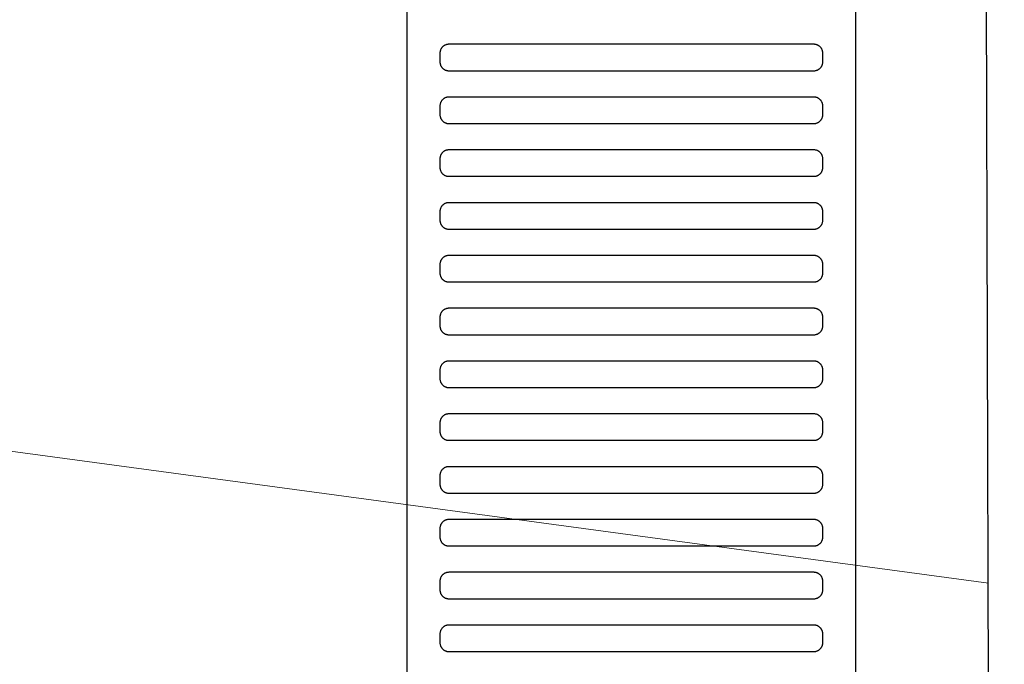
# Model space of a CAD drawing. Header units: millimetres. Extents: x -32221 to 212500, y 31663 to 93766.
# Tile 127 of 256: x 26435 to 26659, y 60662 to 60808. Entities that reach past the tile are written whole.
import ezdxf

# ---------------------------------------------------------------- set-up
doc = ezdxf.new("R2010")
doc.units = ezdxf.units.MM
doc.layers.add('kasetony', color=251, linetype='Continuous', lineweight=5)
doc.layers.add('Sciany', color=251, linetype='Continuous')
doc.layers.add('Wyposazenie', color=251, linetype='Continuous')

msp = doc.modelspace()

# ---------------------------------------------------------------- linework, layer by layer
at = {"layer": 'kasetony'}
for p, q in [((25711.124, 60807.784), (26654.982, 60680.09)), ((26654.982, 60680.09), (25711.124, 60807.784))]:
    msp.add_line(p, q, dxfattribs=at)
at = {"layer": 'Sciany'}
msp.add_line((26651.608, 61702.056), (26658.56, 59494.939), dxfattribs=at)
at = {"layer": 'Wyposazenie'}
for points in [[(26624.827, 59922.631), (26624.827, 61437.591), (26522.827, 61437.591), (26522.827, 59922.631)], [(26615.327, 60796.591), (26615.43, 60796.593), (26615.531, 60796.601), (26615.631, 60796.614), (26615.73, 60796.632), (26615.827, 60796.654), (26615.921, 60796.681), (26616.014, 60796.712), (26616.105, 60796.748), (26616.194, 60796.788), (26616.28, 60796.832), (26616.364, 60796.881), (26616.445, 60796.933), (26616.523, 60796.988), (26616.599, 60797.048), (26616.671, 60797.111), (26616.741, 60797.177), (26616.807, 60797.246), (26616.87, 60797.319), (26616.929, 60797.395), (26616.985, 60797.473), (26617.037, 60797.554), (26617.085, 60797.638), (26617.13, 60797.724), (26617.17, 60797.813), (26617.206, 60797.904), (26617.237, 60797.996), (26617.264, 60798.091), (26617.286, 60798.188), (26617.304, 60798.287), (26617.317, 60798.387), (26617.324, 60798.488), (26617.327, 60798.591), (26617.327, 60800.591), (26617.324, 60800.694), (26617.317, 60800.795), (26617.304, 60800.895), (26617.286, 60800.994), (26617.264, 60801.09), (26617.237, 60801.185), (26617.206, 60801.278), (26617.17, 60801.369), (26617.13, 60801.457), (26617.085, 60801.544), (26617.037, 60801.627), (26616.985, 60801.709), (26616.929, 60801.787), (26616.87, 60801.863), (26616.807, 60801.935), (26616.741, 60802.005), (26616.671, 60802.071), (26616.599, 60802.134), (26616.523, 60802.193), (26616.445, 60802.249), (26616.364, 60802.301), (26616.28, 60802.349), (26616.194, 60802.393), (26616.105, 60802.434), (26616.014, 60802.469), (26615.921, 60802.501), (26615.827, 60802.528), (26615.73, 60802.55), (26615.631, 60802.568), (26615.531, 60802.581), (26615.43, 60802.588), (26615.327, 60802.591), (26532.327, 60802.591), (26532.224, 60802.588), (26532.123, 60802.581), (26532.023, 60802.568), (26531.924, 60802.55), (26531.828, 60802.528), (26531.733, 60802.501), (26531.64, 60802.469), (26531.549, 60802.434), (26531.46, 60802.393), (26531.374, 60802.349), (26531.29, 60802.301), (26531.209, 60802.249), (26531.131, 60802.193), (26531.055, 60802.134), (26530.983, 60802.071), (26530.913, 60802.005), (26530.847, 60801.935), (26530.784, 60801.863), (26530.725, 60801.787), (26530.669, 60801.709), (26530.617, 60801.627), (26530.569, 60801.544), (26530.524, 60801.458), (26530.484, 60801.369), (26530.448, 60801.278), (26530.417, 60801.185), (26530.39, 60801.09), (26530.368, 60800.994), (26530.35, 60800.895), (26530.337, 60800.795), (26530.33, 60800.694), (26530.327, 60800.591), (26530.327, 60798.591), (26530.33, 60798.488), (26530.337, 60798.387), (26530.35, 60798.287), (26530.368, 60798.188), (26530.39, 60798.091), (26530.417, 60797.996), (26530.448, 60797.904), (26530.484, 60797.813), (26530.524, 60797.724), (26530.569, 60797.638), (26530.617, 60797.554), (26530.669, 60797.473), (26530.725, 60797.395), (26530.784, 60797.319), (26530.847, 60797.246), (26530.913, 60797.177), (26530.983, 60797.111), (26531.055, 60797.048), (26531.131, 60796.988), (26531.209, 60796.933), (26531.29, 60796.881), (26531.374, 60796.832), (26531.46, 60796.788), (26531.549, 60796.748), (26531.64, 60796.712), (26531.733, 60796.681), (26531.828, 60796.654), (26531.924, 60796.632), (26532.023, 60796.614), (26532.123, 60796.601), (26532.224, 60796.593), (26532.327, 60796.591)], [(26615.327, 60784.591), (26615.43, 60784.593), (26615.531, 60784.601), (26615.631, 60784.614), (26615.73, 60784.632), (26615.827, 60784.654), (26615.921, 60784.681), (26616.014, 60784.712), (26616.105, 60784.748), (26616.194, 60784.788), (26616.28, 60784.832), (26616.364, 60784.881), (26616.445, 60784.933), (26616.523, 60784.989), (26616.599, 60785.048), (26616.671, 60785.111), (26616.741, 60785.177), (26616.807, 60785.246), (26616.87, 60785.319), (26616.929, 60785.395), (26616.985, 60785.473), (26617.037, 60785.554), (26617.085, 60785.638), (26617.13, 60785.724), (26617.17, 60785.813), (26617.206, 60785.904), (26617.237, 60785.996), (26617.264, 60786.091), (26617.286, 60786.188), (26617.304, 60786.287), (26617.317, 60786.387), (26617.324, 60786.488), (26617.327, 60786.591), (26617.327, 60788.591), (26617.324, 60788.694), (26617.317, 60788.795), (26617.304, 60788.895), (26617.286, 60788.994), (26617.264, 60789.09), (26617.237, 60789.185), (26617.206, 60789.278), (26617.17, 60789.369), (26617.13, 60789.457), (26617.085, 60789.544), (26617.037, 60789.627), (26616.985, 60789.709), (26616.929, 60789.787), (26616.87, 60789.863), (26616.807, 60789.935), (26616.741, 60790.005), (26616.671, 60790.071), (26616.599, 60790.134), (26616.523, 60790.193), (26616.445, 60790.249), (26616.364, 60790.301), (26616.28, 60790.349), (26616.194, 60790.393), (26616.105, 60790.434), (26616.014, 60790.469), (26615.921, 60790.501), (26615.827, 60790.528), (26615.73, 60790.55), (26615.631, 60790.568), (26615.531, 60790.581), (26615.43, 60790.588), (26615.327, 60790.591), (26532.327, 60790.591), (26532.224, 60790.588), (26532.123, 60790.581), (26532.023, 60790.568), (26531.924, 60790.55), (26531.828, 60790.528), (26531.733, 60790.501), (26531.64, 60790.469), (26531.549, 60790.434), (26531.46, 60790.393), (26531.374, 60790.349), (26531.29, 60790.301), (26531.209, 60790.249), (26531.131, 60790.193), (26531.055, 60790.134), (26530.983, 60790.071), (26530.913, 60790.005), (26530.847, 60789.935), (26530.784, 60789.863), (26530.725, 60789.787), (26530.669, 60789.709), (26530.617, 60789.627), (26530.569, 60789.544), (26530.524, 60789.457), (26530.484, 60789.369), (26530.448, 60789.278), (26530.417, 60789.185), (26530.39, 60789.09), (26530.368, 60788.994), (26530.35, 60788.895), (26530.337, 60788.795), (26530.33, 60788.694), (26530.327, 60788.591), (26530.327, 60786.591), (26530.33, 60786.488), (26530.337, 60786.387), (26530.35, 60786.287), (26530.368, 60786.188), (26530.39, 60786.091), (26530.417, 60785.996), (26530.448, 60785.904), (26530.484, 60785.813), (26530.524, 60785.724), (26530.569, 60785.638), (26530.617, 60785.554), (26530.669, 60785.473), (26530.725, 60785.395), (26530.784, 60785.319), (26530.847, 60785.246), (26530.913, 60785.177), (26530.983, 60785.111), (26531.055, 60785.048), (26531.131, 60784.988), (26531.209, 60784.933), (26531.29, 60784.881), (26531.374, 60784.832), (26531.46, 60784.788), (26531.549, 60784.748), (26531.64, 60784.712), (26531.733, 60784.681), (26531.828, 60784.654), (26531.924, 60784.632), (26532.023, 60784.614), (26532.123, 60784.601), (26532.224, 60784.593), (26532.327, 60784.591)], [(26615.327, 60772.591), (26615.43, 60772.593), (26615.531, 60772.601), (26615.631, 60772.614), (26615.73, 60772.632), (26615.827, 60772.654), (26615.921, 60772.681), (26616.014, 60772.712), (26616.105, 60772.748), (26616.194, 60772.788), (26616.28, 60772.832), (26616.364, 60772.881), (26616.445, 60772.933), (26616.523, 60772.988), (26616.599, 60773.048), (26616.671, 60773.111), (26616.741, 60773.177), (26616.807, 60773.246), (26616.87, 60773.319), (26616.929, 60773.395), (26616.985, 60773.473), (26617.037, 60773.554), (26617.085, 60773.638), (26617.13, 60773.724), (26617.17, 60773.813), (26617.206, 60773.904), (26617.237, 60773.996), (26617.264, 60774.091), (26617.286, 60774.188), (26617.304, 60774.287), (26617.317, 60774.387), (26617.324, 60774.488), (26617.327, 60774.591), (26617.327, 60776.591), (26617.324, 60776.694), (26617.317, 60776.795), (26617.304, 60776.895), (26617.286, 60776.994), (26617.264, 60777.09), (26617.237, 60777.185), (26617.206, 60777.278), (26617.17, 60777.369), (26617.13, 60777.457), (26617.085, 60777.544), (26617.037, 60777.627), (26616.985, 60777.709), (26616.929, 60777.787), (26616.87, 60777.863), (26616.807, 60777.935), (26616.741, 60778.005), (26616.671, 60778.071), (26616.599, 60778.134), (26616.523, 60778.193), (26616.445, 60778.249), (26616.364, 60778.301), (26616.28, 60778.349), (26616.194, 60778.393), (26616.105, 60778.434), (26616.014, 60778.469), (26615.921, 60778.501), (26615.827, 60778.528), (26615.73, 60778.55), (26615.631, 60778.568), (26615.531, 60778.581), (26615.43, 60778.588), (26615.327, 60778.591), (26532.327, 60778.591), (26532.224, 60778.588), (26532.123, 60778.581), (26532.023, 60778.568), (26531.924, 60778.55), (26531.828, 60778.528), (26531.733, 60778.501), (26531.64, 60778.469), (26531.549, 60778.434), (26531.46, 60778.393), (26531.374, 60778.349), (26531.29, 60778.301), (26531.209, 60778.249), (26531.131, 60778.193), (26531.055, 60778.134), (26530.983, 60778.071), (26530.913, 60778.005), (26530.847, 60777.935), (26530.784, 60777.863), (26530.725, 60777.787), (26530.669, 60777.709), (26530.617, 60777.627), (26530.569, 60777.544), (26530.524, 60777.457), (26530.484, 60777.369), (26530.448, 60777.278), (26530.417, 60777.185), (26530.39, 60777.09), (26530.368, 60776.994), (26530.35, 60776.895), (26530.337, 60776.795), (26530.33, 60776.694), (26530.327, 60776.591), (26530.327, 60774.591), (26530.33, 60774.488), (26530.337, 60774.387), (26530.35, 60774.287), (26530.368, 60774.188), (26530.39, 60774.091), (26530.417, 60773.996), (26530.448, 60773.904), (26530.484, 60773.813), (26530.524, 60773.724), (26530.569, 60773.638), (26530.617, 60773.554), (26530.669, 60773.473), (26530.725, 60773.395), (26530.784, 60773.319), (26530.847, 60773.246), (26530.913, 60773.177), (26530.983, 60773.111), (26531.055, 60773.048), (26531.131, 60772.988), (26531.209, 60772.933), (26531.29, 60772.881), (26531.374, 60772.832), (26531.46, 60772.788), (26531.549, 60772.748), (26531.64, 60772.712), (26531.733, 60772.681), (26531.828, 60772.654), (26531.924, 60772.632), (26532.023, 60772.614), (26532.123, 60772.601), (26532.224, 60772.593), (26532.327, 60772.591)], [(26615.327, 60760.591), (26615.43, 60760.593), (26615.531, 60760.601), (26615.631, 60760.614), (26615.73, 60760.632), (26615.827, 60760.654), (26615.921, 60760.681), (26616.014, 60760.712), (26616.105, 60760.748), (26616.194, 60760.788), (26616.28, 60760.832), (26616.364, 60760.881), (26616.445, 60760.933), (26616.523, 60760.988), (26616.599, 60761.048), (26616.671, 60761.111), (26616.741, 60761.177), (26616.807, 60761.246), (26616.87, 60761.319), (26616.929, 60761.395), (26616.985, 60761.473), (26617.037, 60761.554), (26617.085, 60761.638), (26617.13, 60761.724), (26617.17, 60761.813), (26617.206, 60761.904), (26617.237, 60761.996), (26617.264, 60762.091), (26617.286, 60762.188), (26617.304, 60762.287), (26617.317, 60762.387), (26617.324, 60762.488), (26617.327, 60762.591), (26617.327, 60764.591), (26617.324, 60764.694), (26617.317, 60764.795), (26617.304, 60764.895), (26617.286, 60764.994), (26617.264, 60765.09), (26617.237, 60765.185), (26617.206, 60765.278), (26617.17, 60765.369), (26617.13, 60765.457), (26617.085, 60765.544), (26617.037, 60765.627), (26616.985, 60765.709), (26616.929, 60765.787), (26616.87, 60765.863), (26616.807, 60765.935), (26616.741, 60766.005), (26616.671, 60766.071), (26616.599, 60766.134), (26616.523, 60766.193), (26616.445, 60766.249), (26616.364, 60766.301), (26616.28, 60766.349), (26616.194, 60766.393), (26616.105, 60766.434), (26616.014, 60766.469), (26615.921, 60766.501), (26615.827, 60766.528), (26615.73, 60766.55), (26615.631, 60766.568), (26615.531, 60766.581), (26615.43, 60766.588), (26615.327, 60766.591), (26532.327, 60766.591), (26532.224, 60766.588), (26532.123, 60766.581), (26532.023, 60766.568), (26531.924, 60766.55), (26531.828, 60766.528), (26531.733, 60766.501), (26531.64, 60766.469), (26531.549, 60766.434), (26531.46, 60766.393), (26531.374, 60766.349), (26531.29, 60766.301), (26531.209, 60766.249), (26531.131, 60766.193), (26531.055, 60766.134), (26530.983, 60766.071), (26530.913, 60766.005), (26530.847, 60765.935), (26530.784, 60765.863), (26530.725, 60765.787), (26530.669, 60765.709), (26530.617, 60765.627), (26530.569, 60765.544), (26530.524, 60765.457), (26530.484, 60765.369), (26530.448, 60765.278), (26530.417, 60765.185), (26530.39, 60765.09), (26530.368, 60764.994), (26530.35, 60764.895), (26530.337, 60764.795), (26530.33, 60764.694), (26530.327, 60764.591), (26530.327, 60762.591), (26530.33, 60762.488), (26530.337, 60762.387), (26530.35, 60762.287), (26530.368, 60762.188), (26530.39, 60762.091), (26530.417, 60761.996), (26530.448, 60761.904), (26530.484, 60761.813), (26530.524, 60761.724), (26530.569, 60761.638), (26530.617, 60761.554), (26530.669, 60761.473), (26530.725, 60761.395), (26530.784, 60761.319), (26530.847, 60761.246), (26530.913, 60761.177), (26530.983, 60761.111), (26531.055, 60761.048), (26531.131, 60760.988), (26531.209, 60760.933), (26531.29, 60760.881), (26531.374, 60760.832), (26531.46, 60760.788), (26531.549, 60760.748), (26531.64, 60760.712), (26531.733, 60760.681), (26531.828, 60760.654), (26531.924, 60760.632), (26532.023, 60760.614), (26532.123, 60760.601), (26532.224, 60760.593), (26532.327, 60760.591)], [(26615.327, 60748.591), (26615.43, 60748.593), (26615.531, 60748.601), (26615.631, 60748.614), (26615.73, 60748.632), (26615.827, 60748.654), (26615.921, 60748.681), (26616.014, 60748.712), (26616.105, 60748.748), (26616.194, 60748.788), (26616.28, 60748.832), (26616.364, 60748.881), (26616.445, 60748.933), (26616.523, 60748.988), (26616.599, 60749.048), (26616.671, 60749.111), (26616.741, 60749.177), (26616.807, 60749.246), (26616.87, 60749.319), (26616.929, 60749.395), (26616.985, 60749.473), (26617.037, 60749.554), (26617.085, 60749.638), (26617.13, 60749.724), (26617.17, 60749.813), (26617.206, 60749.904), (26617.237, 60749.996), (26617.264, 60750.091), (26617.286, 60750.188), (26617.304, 60750.287), (26617.317, 60750.387), (26617.324, 60750.488), (26617.327, 60750.591), (26617.327, 60752.591), (26617.324, 60752.694), (26617.317, 60752.795), (26617.304, 60752.895), (26617.286, 60752.994), (26617.264, 60753.09), (26617.237, 60753.185), (26617.206, 60753.278), (26617.17, 60753.369), (26617.13, 60753.457), (26617.085, 60753.544), (26617.037, 60753.627), (26616.985, 60753.709), (26616.929, 60753.787), (26616.87, 60753.863), (26616.807, 60753.935), (26616.741, 60754.005), (26616.671, 60754.071), (26616.599, 60754.134), (26616.523, 60754.193), (26616.445, 60754.249), (26616.364, 60754.301), (26616.28, 60754.349), (26616.194, 60754.393), (26616.105, 60754.434), (26616.014, 60754.469), (26615.921, 60754.501), (26615.827, 60754.528), (26615.73, 60754.55), (26615.631, 60754.568), (26615.531, 60754.581), (26615.43, 60754.588), (26615.327, 60754.591), (26532.327, 60754.591), (26532.224, 60754.588), (26532.123, 60754.581), (26532.023, 60754.568), (26531.924, 60754.55), (26531.828, 60754.528), (26531.733, 60754.501), (26531.64, 60754.469), (26531.549, 60754.434), (26531.46, 60754.393), (26531.374, 60754.349), (26531.29, 60754.301), (26531.209, 60754.249), (26531.131, 60754.193), (26531.055, 60754.134), (26530.983, 60754.071), (26530.913, 60754.005), (26530.847, 60753.935), (26530.784, 60753.863), (26530.725, 60753.787), (26530.669, 60753.709), (26530.617, 60753.627), (26530.569, 60753.544), (26530.524, 60753.457), (26530.484, 60753.369), (26530.448, 60753.278), (26530.417, 60753.185), (26530.39, 60753.09), (26530.368, 60752.994), (26530.35, 60752.895), (26530.337, 60752.795), (26530.33, 60752.694), (26530.327, 60752.591), (26530.327, 60750.591), (26530.33, 60750.488), (26530.337, 60750.387), (26530.35, 60750.287), (26530.368, 60750.188), (26530.39, 60750.091), (26530.417, 60749.996), (26530.448, 60749.904), (26530.484, 60749.813), (26530.524, 60749.724), (26530.569, 60749.638), (26530.617, 60749.554), (26530.669, 60749.473), (26530.725, 60749.395), (26530.784, 60749.319), (26530.847, 60749.246), (26530.913, 60749.177), (26530.983, 60749.111), (26531.055, 60749.048), (26531.131, 60748.988), (26531.209, 60748.933), (26531.29, 60748.881), (26531.374, 60748.832), (26531.46, 60748.788), (26531.549, 60748.748), (26531.64, 60748.712), (26531.733, 60748.681), (26531.828, 60748.654), (26531.924, 60748.632), (26532.023, 60748.614), (26532.123, 60748.601), (26532.224, 60748.593), (26532.327, 60748.591)], [(26615.327, 60736.591), (26615.43, 60736.593), (26615.531, 60736.601), (26615.631, 60736.614), (26615.73, 60736.632), (26615.827, 60736.654), (26615.921, 60736.681), (26616.014, 60736.712), (26616.105, 60736.748), (26616.194, 60736.788), (26616.28, 60736.832), (26616.364, 60736.881), (26616.445, 60736.933), (26616.523, 60736.988), (26616.599, 60737.048), (26616.671, 60737.111), (26616.741, 60737.177), (26616.807, 60737.246), (26616.87, 60737.319), (26616.929, 60737.395), (26616.985, 60737.473), (26617.037, 60737.554), (26617.085, 60737.638), (26617.13, 60737.724), (26617.17, 60737.813), (26617.206, 60737.904), (26617.237, 60737.996), (26617.264, 60738.091), (26617.286, 60738.188), (26617.304, 60738.287), (26617.317, 60738.387), (26617.324, 60738.488), (26617.327, 60738.591), (26617.327, 60740.591), (26617.324, 60740.694), (26617.317, 60740.795), (26617.304, 60740.895), (26617.286, 60740.994), (26617.264, 60741.09), (26617.237, 60741.185), (26617.206, 60741.278), (26617.17, 60741.369), (26617.13, 60741.457), (26617.085, 60741.544), (26617.037, 60741.627), (26616.985, 60741.709), (26616.929, 60741.787), (26616.87, 60741.863), (26616.807, 60741.935), (26616.741, 60742.005), (26616.671, 60742.071), (26616.599, 60742.134), (26616.523, 60742.193), (26616.445, 60742.249), (26616.364, 60742.301), (26616.28, 60742.349), (26616.194, 60742.393), (26616.105, 60742.434), (26616.014, 60742.469), (26615.921, 60742.501), (26615.827, 60742.528), (26615.73, 60742.55), (26615.631, 60742.568), (26615.531, 60742.581), (26615.43, 60742.588), (26615.327, 60742.591), (26532.327, 60742.591), (26532.224, 60742.588), (26532.123, 60742.581), (26532.023, 60742.568), (26531.924, 60742.55), (26531.828, 60742.528), (26531.733, 60742.501), (26531.64, 60742.469), (26531.549, 60742.434), (26531.46, 60742.393), (26531.374, 60742.349), (26531.29, 60742.301), (26531.209, 60742.249), (26531.131, 60742.193), (26531.055, 60742.134), (26530.983, 60742.071), (26530.913, 60742.005), (26530.847, 60741.935), (26530.784, 60741.863), (26530.725, 60741.787), (26530.669, 60741.709), (26530.617, 60741.627), (26530.569, 60741.544), (26530.524, 60741.457), (26530.484, 60741.369), (26530.448, 60741.278), (26530.417, 60741.185), (26530.39, 60741.09), (26530.368, 60740.994), (26530.35, 60740.895), (26530.337, 60740.795), (26530.33, 60740.694), (26530.327, 60740.591), (26530.327, 60738.591), (26530.33, 60738.488), (26530.337, 60738.387), (26530.35, 60738.287), (26530.368, 60738.188), (26530.39, 60738.091), (26530.417, 60737.996), (26530.448, 60737.904), (26530.484, 60737.813), (26530.524, 60737.724), (26530.569, 60737.638), (26530.617, 60737.554), (26530.669, 60737.473), (26530.725, 60737.395), (26530.784, 60737.319), (26530.847, 60737.246), (26530.913, 60737.177), (26530.983, 60737.111), (26531.055, 60737.048), (26531.131, 60736.988), (26531.209, 60736.933), (26531.29, 60736.881), (26531.374, 60736.832), (26531.46, 60736.788), (26531.549, 60736.748), (26531.64, 60736.712), (26531.733, 60736.681), (26531.828, 60736.654), (26531.924, 60736.632), (26532.023, 60736.614), (26532.123, 60736.601), (26532.224, 60736.593), (26532.327, 60736.591)], [(26615.327, 60724.591), (26615.43, 60724.593), (26615.531, 60724.601), (26615.631, 60724.614), (26615.73, 60724.632), (26615.827, 60724.654), (26615.921, 60724.681), (26616.014, 60724.712), (26616.105, 60724.748), (26616.194, 60724.788), (26616.28, 60724.832), (26616.364, 60724.881), (26616.445, 60724.933), (26616.523, 60724.988), (26616.599, 60725.048), (26616.671, 60725.111), (26616.741, 60725.177), (26616.807, 60725.246), (26616.87, 60725.319), (26616.929, 60725.395), (26616.985, 60725.473), (26617.037, 60725.554), (26617.085, 60725.638), (26617.13, 60725.724), (26617.17, 60725.813), (26617.206, 60725.904), (26617.237, 60725.996), (26617.264, 60726.091), (26617.286, 60726.188), (26617.304, 60726.287), (26617.317, 60726.387), (26617.324, 60726.488), (26617.327, 60726.591), (26617.327, 60728.591), (26617.324, 60728.694), (26617.317, 60728.795), (26617.304, 60728.895), (26617.286, 60728.994), (26617.264, 60729.09), (26617.237, 60729.185), (26617.206, 60729.278), (26617.17, 60729.369), (26617.13, 60729.457), (26617.085, 60729.544), (26617.037, 60729.627), (26616.985, 60729.709), (26616.929, 60729.787), (26616.87, 60729.863), (26616.807, 60729.935), (26616.741, 60730.005), (26616.671, 60730.071), (26616.599, 60730.134), (26616.523, 60730.193), (26616.445, 60730.249), (26616.364, 60730.301), (26616.28, 60730.349), (26616.194, 60730.393), (26616.105, 60730.434), (26616.014, 60730.469), (26615.921, 60730.501), (26615.827, 60730.528), (26615.73, 60730.55), (26615.631, 60730.568), (26615.531, 60730.581), (26615.43, 60730.588), (26615.327, 60730.591), (26532.327, 60730.591), (26532.224, 60730.588), (26532.123, 60730.581), (26532.023, 60730.568), (26531.924, 60730.55), (26531.828, 60730.528), (26531.733, 60730.501), (26531.64, 60730.469), (26531.549, 60730.434), (26531.46, 60730.393), (26531.374, 60730.349), (26531.29, 60730.301), (26531.209, 60730.249), (26531.131, 60730.193), (26531.055, 60730.134), (26530.983, 60730.071), (26530.913, 60730.005), (26530.847, 60729.935), (26530.784, 60729.863), (26530.725, 60729.787), (26530.669, 60729.709), (26530.617, 60729.627), (26530.569, 60729.544), (26530.524, 60729.457), (26530.484, 60729.369), (26530.448, 60729.278), (26530.417, 60729.185), (26530.39, 60729.09), (26530.368, 60728.994), (26530.35, 60728.895), (26530.337, 60728.795), (26530.33, 60728.694), (26530.327, 60728.591), (26530.327, 60726.591), (26530.33, 60726.488), (26530.337, 60726.387), (26530.35, 60726.287), (26530.368, 60726.188), (26530.39, 60726.091), (26530.417, 60725.996), (26530.448, 60725.904), (26530.484, 60725.813), (26530.524, 60725.724), (26530.569, 60725.638), (26530.617, 60725.554), (26530.669, 60725.473), (26530.725, 60725.395), (26530.784, 60725.319), (26530.847, 60725.246), (26530.913, 60725.177), (26530.983, 60725.111), (26531.055, 60725.048), (26531.131, 60724.988), (26531.209, 60724.933), (26531.29, 60724.881), (26531.374, 60724.832), (26531.46, 60724.788), (26531.549, 60724.748), (26531.64, 60724.712), (26531.733, 60724.681), (26531.828, 60724.654), (26531.924, 60724.632), (26532.023, 60724.614), (26532.123, 60724.601), (26532.224, 60724.593), (26532.327, 60724.591)], [(26615.327, 60712.591), (26615.43, 60712.593), (26615.531, 60712.601), (26615.631, 60712.614), (26615.73, 60712.632), (26615.827, 60712.654), (26615.921, 60712.681), (26616.014, 60712.712), (26616.105, 60712.748), (26616.194, 60712.788), (26616.28, 60712.832), (26616.364, 60712.881), (26616.445, 60712.933), (26616.523, 60712.988), (26616.599, 60713.048), (26616.671, 60713.111), (26616.741, 60713.177), (26616.807, 60713.246), (26616.87, 60713.319), (26616.929, 60713.395), (26616.985, 60713.473), (26617.037, 60713.554), (26617.085, 60713.638), (26617.13, 60713.724), (26617.17, 60713.813), (26617.206, 60713.904), (26617.237, 60713.996), (26617.264, 60714.091), (26617.286, 60714.188), (26617.304, 60714.287), (26617.317, 60714.387), (26617.324, 60714.488), (26617.327, 60714.591), (26617.327, 60716.591), (26617.324, 60716.694), (26617.317, 60716.795), (26617.304, 60716.895), (26617.286, 60716.994), (26617.264, 60717.09), (26617.237, 60717.185), (26617.206, 60717.278), (26617.17, 60717.369), (26617.13, 60717.457), (26617.085, 60717.544), (26617.037, 60717.627), (26616.985, 60717.709), (26616.929, 60717.787), (26616.87, 60717.863), (26616.807, 60717.935), (26616.741, 60718.005), (26616.671, 60718.071), (26616.599, 60718.134), (26616.523, 60718.193), (26616.445, 60718.249), (26616.364, 60718.301), (26616.28, 60718.349), (26616.194, 60718.393), (26616.105, 60718.434), (26616.014, 60718.469), (26615.921, 60718.501), (26615.827, 60718.528), (26615.73, 60718.55), (26615.631, 60718.568), (26615.531, 60718.581), (26615.43, 60718.588), (26615.327, 60718.591), (26532.327, 60718.591), (26532.224, 60718.588), (26532.123, 60718.581), (26532.023, 60718.568), (26531.924, 60718.55), (26531.828, 60718.528), (26531.733, 60718.501), (26531.64, 60718.469), (26531.549, 60718.434), (26531.46, 60718.393), (26531.374, 60718.349), (26531.29, 60718.301), (26531.209, 60718.249), (26531.131, 60718.193), (26531.055, 60718.134), (26530.983, 60718.071), (26530.913, 60718.005), (26530.847, 60717.935), (26530.784, 60717.863), (26530.725, 60717.787), (26530.669, 60717.709), (26530.617, 60717.627), (26530.569, 60717.544), (26530.524, 60717.457), (26530.484, 60717.369), (26530.448, 60717.278), (26530.417, 60717.185), (26530.39, 60717.09), (26530.368, 60716.994), (26530.35, 60716.895), (26530.337, 60716.795), (26530.33, 60716.694), (26530.327, 60716.591), (26530.327, 60714.591), (26530.33, 60714.488), (26530.337, 60714.387), (26530.35, 60714.287), (26530.368, 60714.188), (26530.39, 60714.091), (26530.417, 60713.996), (26530.448, 60713.904), (26530.484, 60713.813), (26530.524, 60713.724), (26530.569, 60713.638), (26530.617, 60713.554), (26530.669, 60713.473), (26530.725, 60713.395), (26530.784, 60713.319), (26530.847, 60713.246), (26530.913, 60713.177), (26530.983, 60713.111), (26531.055, 60713.048), (26531.131, 60712.988), (26531.209, 60712.933), (26531.29, 60712.881), (26531.374, 60712.832), (26531.46, 60712.788), (26531.549, 60712.748), (26531.64, 60712.712), (26531.733, 60712.681), (26531.828, 60712.654), (26531.924, 60712.632), (26532.023, 60712.614), (26532.123, 60712.601), (26532.224, 60712.593), (26532.327, 60712.591)], [(26615.327, 60700.591), (26615.43, 60700.593), (26615.531, 60700.601), (26615.631, 60700.614), (26615.73, 60700.632), (26615.827, 60700.654), (26615.921, 60700.681), (26616.014, 60700.712), (26616.105, 60700.748), (26616.194, 60700.788), (26616.28, 60700.832), (26616.364, 60700.881), (26616.445, 60700.933), (26616.523, 60700.988), (26616.599, 60701.048), (26616.671, 60701.111), (26616.741, 60701.177), (26616.807, 60701.246), (26616.87, 60701.319), (26616.929, 60701.395), (26616.985, 60701.473), (26617.037, 60701.554), (26617.085, 60701.638), (26617.13, 60701.724), (26617.17, 60701.813), (26617.206, 60701.904), (26617.237, 60701.996), (26617.264, 60702.091), (26617.286, 60702.188), (26617.304, 60702.287), (26617.317, 60702.387), (26617.324, 60702.488), (26617.327, 60702.591), (26617.327, 60704.591), (26617.324, 60704.694), (26617.317, 60704.795), (26617.304, 60704.895), (26617.286, 60704.994), (26617.264, 60705.09), (26617.237, 60705.185), (26617.206, 60705.278), (26617.17, 60705.369), (26617.13, 60705.457), (26617.085, 60705.544), (26617.037, 60705.627), (26616.985, 60705.709), (26616.929, 60705.787), (26616.87, 60705.863), (26616.807, 60705.935), (26616.741, 60706.005), (26616.671, 60706.071), (26616.599, 60706.134), (26616.523, 60706.193), (26616.445, 60706.249), (26616.364, 60706.301), (26616.28, 60706.349), (26616.194, 60706.393), (26616.105, 60706.434), (26616.014, 60706.469), (26615.921, 60706.501), (26615.827, 60706.528), (26615.73, 60706.55), (26615.631, 60706.568), (26615.531, 60706.581), (26615.43, 60706.588), (26615.327, 60706.591), (26532.327, 60706.591), (26532.224, 60706.588), (26532.123, 60706.581), (26532.023, 60706.568), (26531.924, 60706.55), (26531.828, 60706.528), (26531.733, 60706.501), (26531.64, 60706.469), (26531.549, 60706.434), (26531.46, 60706.393), (26531.374, 60706.349), (26531.29, 60706.301), (26531.209, 60706.249), (26531.131, 60706.193), (26531.055, 60706.134), (26530.983, 60706.071), (26530.913, 60706.005), (26530.847, 60705.935), (26530.784, 60705.863), (26530.725, 60705.787), (26530.669, 60705.709), (26530.617, 60705.627), (26530.569, 60705.544), (26530.524, 60705.457), (26530.484, 60705.369), (26530.448, 60705.278), (26530.417, 60705.185), (26530.39, 60705.09), (26530.368, 60704.994), (26530.35, 60704.895), (26530.337, 60704.795), (26530.33, 60704.694), (26530.327, 60704.591), (26530.327, 60702.591), (26530.33, 60702.488), (26530.337, 60702.387), (26530.35, 60702.287), (26530.368, 60702.188), (26530.39, 60702.091), (26530.417, 60701.996), (26530.448, 60701.904), (26530.484, 60701.813), (26530.524, 60701.724), (26530.569, 60701.638), (26530.617, 60701.554), (26530.669, 60701.473), (26530.725, 60701.395), (26530.784, 60701.319), (26530.847, 60701.246), (26530.913, 60701.177), (26530.983, 60701.111), (26531.055, 60701.048), (26531.131, 60700.988), (26531.209, 60700.933), (26531.29, 60700.881), (26531.374, 60700.832), (26531.46, 60700.788), (26531.549, 60700.748), (26531.64, 60700.712), (26531.733, 60700.681), (26531.828, 60700.654), (26531.924, 60700.632), (26532.023, 60700.614), (26532.123, 60700.601), (26532.224, 60700.593), (26532.327, 60700.591)], [(26615.327, 60688.591), (26615.43, 60688.593), (26615.531, 60688.601), (26615.631, 60688.614), (26615.73, 60688.632), (26615.827, 60688.654), (26615.921, 60688.681), (26616.014, 60688.712), (26616.105, 60688.748), (26616.194, 60688.788), (26616.28, 60688.832), (26616.364, 60688.881), (26616.445, 60688.933), (26616.523, 60688.988), (26616.599, 60689.048), (26616.671, 60689.111), (26616.741, 60689.177), (26616.807, 60689.246), (26616.87, 60689.319), (26616.929, 60689.395), (26616.985, 60689.473), (26617.037, 60689.554), (26617.085, 60689.638), (26617.13, 60689.724), (26617.17, 60689.813), (26617.206, 60689.904), (26617.237, 60689.996), (26617.264, 60690.091), (26617.286, 60690.188), (26617.304, 60690.287), (26617.317, 60690.387), (26617.324, 60690.488), (26617.327, 60690.591), (26617.327, 60692.591), (26617.324, 60692.694), (26617.317, 60692.795), (26617.304, 60692.895), (26617.286, 60692.994), (26617.264, 60693.09), (26617.237, 60693.185), (26617.206, 60693.278), (26617.17, 60693.369), (26617.13, 60693.457), (26617.085, 60693.544), (26617.037, 60693.627), (26616.985, 60693.709), (26616.929, 60693.787), (26616.87, 60693.863), (26616.807, 60693.935), (26616.741, 60694.005), (26616.671, 60694.071), (26616.599, 60694.134), (26616.523, 60694.193), (26616.445, 60694.249), (26616.364, 60694.301), (26616.28, 60694.349), (26616.194, 60694.393), (26616.105, 60694.434), (26616.014, 60694.469), (26615.921, 60694.501), (26615.827, 60694.528), (26615.73, 60694.55), (26615.631, 60694.568), (26615.531, 60694.581), (26615.43, 60694.588), (26615.327, 60694.591), (26532.327, 60694.591), (26532.224, 60694.588), (26532.123, 60694.581), (26532.023, 60694.568), (26531.924, 60694.55), (26531.828, 60694.528), (26531.733, 60694.501), (26531.64, 60694.469), (26531.549, 60694.434), (26531.46, 60694.393), (26531.374, 60694.349), (26531.29, 60694.301), (26531.209, 60694.249), (26531.131, 60694.193), (26531.055, 60694.134), (26530.983, 60694.071), (26530.913, 60694.005), (26530.847, 60693.935), (26530.784, 60693.863), (26530.725, 60693.787), (26530.669, 60693.709), (26530.617, 60693.627), (26530.569, 60693.544), (26530.524, 60693.457), (26530.484, 60693.369), (26530.448, 60693.278), (26530.417, 60693.185), (26530.39, 60693.09), (26530.368, 60692.994), (26530.35, 60692.895), (26530.337, 60692.795), (26530.33, 60692.694), (26530.327, 60692.591), (26530.327, 60690.591), (26530.33, 60690.488), (26530.337, 60690.387), (26530.35, 60690.287), (26530.368, 60690.188), (26530.39, 60690.091), (26530.417, 60689.996), (26530.448, 60689.904), (26530.484, 60689.813), (26530.524, 60689.724), (26530.569, 60689.638), (26530.617, 60689.554), (26530.669, 60689.473), (26530.725, 60689.395), (26530.784, 60689.319), (26530.847, 60689.246), (26530.913, 60689.177), (26530.983, 60689.111), (26531.055, 60689.048), (26531.131, 60688.988), (26531.209, 60688.933), (26531.29, 60688.881), (26531.374, 60688.832), (26531.46, 60688.788), (26531.549, 60688.748), (26531.64, 60688.712), (26531.733, 60688.681), (26531.828, 60688.654), (26531.924, 60688.632), (26532.023, 60688.614), (26532.123, 60688.601), (26532.224, 60688.593), (26532.327, 60688.591)], [(26615.327, 60676.591), (26615.43, 60676.593), (26615.531, 60676.601), (26615.631, 60676.614), (26615.73, 60676.632), (26615.827, 60676.654), (26615.921, 60676.681), (26616.014, 60676.712), (26616.105, 60676.748), (26616.194, 60676.788), (26616.28, 60676.832), (26616.364, 60676.881), (26616.445, 60676.933), (26616.523, 60676.988), (26616.599, 60677.048), (26616.671, 60677.111), (26616.741, 60677.177), (26616.807, 60677.246), (26616.87, 60677.319), (26616.929, 60677.395), (26616.985, 60677.473), (26617.037, 60677.554), (26617.085, 60677.638), (26617.13, 60677.724), (26617.17, 60677.813), (26617.206, 60677.904), (26617.237, 60677.996), (26617.264, 60678.091), (26617.286, 60678.188), (26617.304, 60678.287), (26617.317, 60678.387), (26617.324, 60678.488), (26617.327, 60678.591), (26617.327, 60680.591), (26617.324, 60680.694), (26617.317, 60680.795), (26617.304, 60680.895), (26617.286, 60680.994), (26617.264, 60681.09), (26617.237, 60681.185), (26617.206, 60681.278), (26617.17, 60681.369), (26617.13, 60681.457), (26617.085, 60681.544), (26617.037, 60681.627), (26616.985, 60681.709), (26616.929, 60681.787), (26616.87, 60681.863), (26616.807, 60681.935), (26616.741, 60682.005), (26616.671, 60682.071), (26616.599, 60682.134), (26616.523, 60682.193), (26616.445, 60682.249), (26616.364, 60682.301), (26616.28, 60682.349), (26616.194, 60682.393), (26616.105, 60682.434), (26616.014, 60682.469), (26615.921, 60682.501), (26615.827, 60682.528), (26615.73, 60682.55), (26615.631, 60682.568), (26615.531, 60682.581), (26615.43, 60682.588), (26615.327, 60682.591), (26532.327, 60682.591), (26532.224, 60682.588), (26532.123, 60682.581), (26532.023, 60682.568), (26531.924, 60682.55), (26531.828, 60682.528), (26531.733, 60682.501), (26531.64, 60682.469), (26531.549, 60682.434), (26531.46, 60682.393), (26531.374, 60682.349), (26531.29, 60682.301), (26531.209, 60682.249), (26531.131, 60682.193), (26531.055, 60682.134), (26530.983, 60682.071), (26530.913, 60682.005), (26530.847, 60681.935), (26530.784, 60681.863), (26530.725, 60681.787), (26530.669, 60681.709), (26530.617, 60681.627), (26530.569, 60681.544), (26530.524, 60681.457), (26530.484, 60681.369), (26530.448, 60681.278), (26530.417, 60681.185), (26530.39, 60681.09), (26530.368, 60680.994), (26530.35, 60680.895), (26530.337, 60680.795), (26530.33, 60680.694), (26530.327, 60680.591), (26530.327, 60678.591), (26530.33, 60678.488), (26530.337, 60678.387), (26530.35, 60678.287), (26530.368, 60678.188), (26530.39, 60678.091), (26530.417, 60677.997), (26530.448, 60677.904), (26530.484, 60677.813), (26530.524, 60677.724), (26530.569, 60677.638), (26530.617, 60677.554), (26530.669, 60677.473), (26530.725, 60677.395), (26530.784, 60677.319), (26530.847, 60677.246), (26530.913, 60677.177), (26530.983, 60677.111), (26531.055, 60677.048), (26531.131, 60676.988), (26531.209, 60676.933), (26531.29, 60676.881), (26531.374, 60676.832), (26531.46, 60676.788), (26531.549, 60676.748), (26531.64, 60676.712), (26531.733, 60676.681), (26531.828, 60676.654), (26531.924, 60676.632), (26532.023, 60676.614), (26532.123, 60676.601), (26532.224, 60676.593), (26532.327, 60676.591)], [(26615.327, 60676.591), (26615.43, 60676.593), (26615.531, 60676.601), (26615.631, 60676.614), (26615.73, 60676.632), (26615.827, 60676.654), (26615.921, 60676.681), (26616.014, 60676.712), (26616.105, 60676.748), (26616.194, 60676.788), (26616.28, 60676.832), (26616.364, 60676.881), (26616.445, 60676.933), (26616.523, 60676.988), (26616.599, 60677.048), (26616.671, 60677.111), (26616.741, 60677.177), (26616.807, 60677.246), (26616.87, 60677.319), (26616.929, 60677.395), (26616.985, 60677.473), (26617.037, 60677.554), (26617.085, 60677.638), (26617.13, 60677.724), (26617.17, 60677.813), (26617.206, 60677.904), (26617.237, 60677.996), (26617.264, 60678.091), (26617.286, 60678.188), (26617.304, 60678.287), (26617.317, 60678.387), (26617.324, 60678.488), (26617.327, 60678.591), (26617.327, 60680.591), (26617.324, 60680.694), (26617.317, 60680.795), (26617.304, 60680.895), (26617.286, 60680.994), (26617.264, 60681.09), (26617.237, 60681.185), (26617.206, 60681.278), (26617.17, 60681.369), (26617.13, 60681.457), (26617.085, 60681.544), (26617.037, 60681.627), (26616.985, 60681.709), (26616.929, 60681.787), (26616.87, 60681.863), (26616.807, 60681.935), (26616.741, 60682.005), (26616.671, 60682.071), (26616.599, 60682.134), (26616.523, 60682.193), (26616.445, 60682.249), (26616.364, 60682.301), (26616.28, 60682.349), (26616.194, 60682.393), (26616.105, 60682.434), (26616.014, 60682.469), (26615.921, 60682.501), (26615.827, 60682.528), (26615.73, 60682.55), (26615.631, 60682.568), (26615.531, 60682.581), (26615.43, 60682.588), (26615.327, 60682.591), (26532.327, 60682.591), (26532.224, 60682.588), (26532.123, 60682.581), (26532.023, 60682.568), (26531.924, 60682.55), (26531.828, 60682.528), (26531.733, 60682.501), (26531.64, 60682.469), (26531.549, 60682.434), (26531.46, 60682.393), (26531.374, 60682.349), (26531.29, 60682.301), (26531.209, 60682.249), (26531.131, 60682.193), (26531.055, 60682.134), (26530.983, 60682.071), (26530.913, 60682.005), (26530.847, 60681.935), (26530.784, 60681.863), (26530.725, 60681.787), (26530.669, 60681.709), (26530.617, 60681.627), (26530.569, 60681.544), (26530.524, 60681.457), (26530.484, 60681.369), (26530.448, 60681.278), (26530.417, 60681.185), (26530.39, 60681.09), (26530.368, 60680.994), (26530.35, 60680.895), (26530.337, 60680.795), (26530.33, 60680.694), (26530.327, 60680.591), (26530.327, 60678.591), (26530.33, 60678.488), (26530.337, 60678.387), (26530.35, 60678.287), (26530.368, 60678.188), (26530.39, 60678.091), (26530.417, 60677.996), (26530.448, 60677.904), (26530.484, 60677.813), (26530.524, 60677.724), (26530.569, 60677.638), (26530.617, 60677.554), (26530.669, 60677.473), (26530.725, 60677.395), (26530.784, 60677.319), (26530.847, 60677.246), (26530.913, 60677.177), (26530.983, 60677.111), (26531.055, 60677.048), (26531.131, 60676.988), (26531.209, 60676.933), (26531.29, 60676.881), (26531.374, 60676.832), (26531.46, 60676.788), (26531.549, 60676.748), (26531.64, 60676.712), (26531.733, 60676.681), (26531.828, 60676.654), (26531.924, 60676.632), (26532.023, 60676.614), (26532.123, 60676.601), (26532.224, 60676.593), (26532.327, 60676.591)], [(26615.327, 60664.591), (26615.43, 60664.593), (26615.531, 60664.601), (26615.631, 60664.614), (26615.73, 60664.632), (26615.827, 60664.654), (26615.921, 60664.681), (26616.014, 60664.712), (26616.105, 60664.748), (26616.194, 60664.788), (26616.28, 60664.832), (26616.364, 60664.881), (26616.445, 60664.933), (26616.523, 60664.988), (26616.599, 60665.048), (26616.671, 60665.111), (26616.741, 60665.177), (26616.807, 60665.246), (26616.87, 60665.319), (26616.929, 60665.395), (26616.985, 60665.473), (26617.037, 60665.554), (26617.085, 60665.638), (26617.13, 60665.724), (26617.17, 60665.813), (26617.206, 60665.904), (26617.237, 60665.996), (26617.264, 60666.091), (26617.286, 60666.188), (26617.304, 60666.287), (26617.317, 60666.387), (26617.324, 60666.488), (26617.327, 60666.591), (26617.327, 60668.591), (26617.324, 60668.694), (26617.317, 60668.795), (26617.304, 60668.895), (26617.286, 60668.994), (26617.264, 60669.09), (26617.237, 60669.185), (26617.206, 60669.278), (26617.17, 60669.369), (26617.13, 60669.457), (26617.085, 60669.544), (26617.037, 60669.627), (26616.985, 60669.709), (26616.929, 60669.787), (26616.87, 60669.863), (26616.807, 60669.935), (26616.741, 60670.005), (26616.671, 60670.071), (26616.599, 60670.134), (26616.523, 60670.193), (26616.445, 60670.249), (26616.364, 60670.301), (26616.28, 60670.349), (26616.194, 60670.393), (26616.105, 60670.434), (26616.014, 60670.469), (26615.921, 60670.501), (26615.827, 60670.528), (26615.73, 60670.55), (26615.631, 60670.568), (26615.531, 60670.581), (26615.43, 60670.588), (26615.327, 60670.591), (26532.327, 60670.591), (26532.224, 60670.588), (26532.123, 60670.581), (26532.023, 60670.568), (26531.924, 60670.55), (26531.828, 60670.528), (26531.733, 60670.501), (26531.64, 60670.469), (26531.549, 60670.434), (26531.46, 60670.393), (26531.374, 60670.349), (26531.29, 60670.301), (26531.209, 60670.249), (26531.131, 60670.193), (26531.055, 60670.134), (26530.983, 60670.071), (26530.913, 60670.005), (26530.847, 60669.935), (26530.784, 60669.863), (26530.725, 60669.787), (26530.669, 60669.709), (26530.617, 60669.627), (26530.569, 60669.544), (26530.524, 60669.457), (26530.484, 60669.369), (26530.448, 60669.278), (26530.417, 60669.185), (26530.39, 60669.09), (26530.368, 60668.994), (26530.35, 60668.895), (26530.337, 60668.795), (26530.33, 60668.694), (26530.327, 60668.591), (26530.327, 60666.591), (26530.33, 60666.488), (26530.337, 60666.387), (26530.35, 60666.287), (26530.368, 60666.188), (26530.39, 60666.091), (26530.417, 60665.996), (26530.448, 60665.904), (26530.484, 60665.813), (26530.524, 60665.724), (26530.569, 60665.638), (26530.617, 60665.554), (26530.669, 60665.473), (26530.725, 60665.395), (26530.784, 60665.319), (26530.847, 60665.246), (26530.913, 60665.177), (26530.983, 60665.111), (26531.055, 60665.048), (26531.131, 60664.988), (26531.209, 60664.933), (26531.29, 60664.881), (26531.374, 60664.832), (26531.46, 60664.788), (26531.549, 60664.748), (26531.64, 60664.712), (26531.733, 60664.681), (26531.828, 60664.654), (26531.924, 60664.632), (26532.023, 60664.614), (26532.123, 60664.601), (26532.224, 60664.593), (26532.327, 60664.591)]]:
    msp.add_lwpolyline(points, close=True, dxfattribs=at)

doc.saveas('drawing.dxf')
